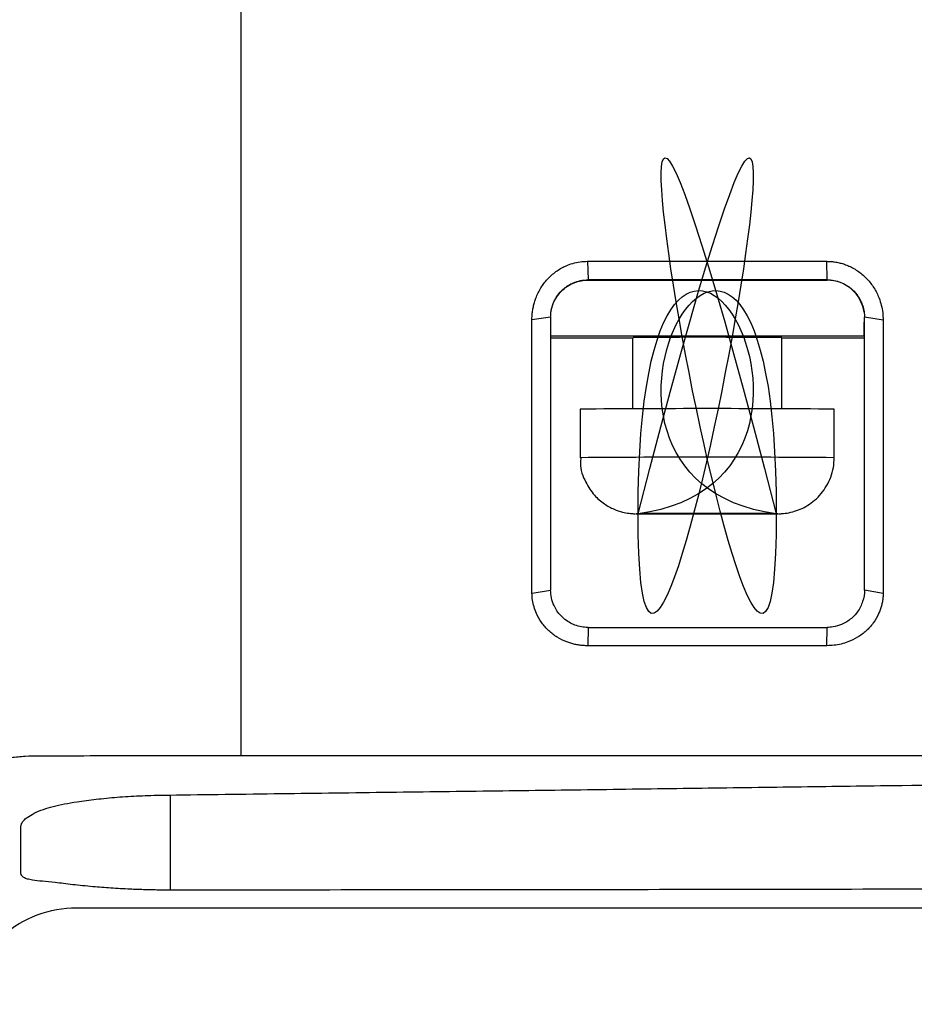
# Model space of a CAD drawing. Header units: millimetres. Extents: x -0.39 to 0.76, y -0.29 to 0.59.
# Tile 97 of 137: x 0.1625 to 0.1865, y 0.4381 to 0.4645. Entities that reach past the tile are written whole.
import ezdxf

# ---------------------------------------------------------------- set-up
doc = ezdxf.new("R2010")
doc.units = ezdxf.units.MM

msp = doc.modelspace()

# ---------------------------------------------------------------- linework, layer by layer
at = {"color": 7, "linetype": 'Continuous', "lineweight": 25}
for p, q in [((0.177737, 0.457991), (0.177751, 0.457493)), ((0.184151, 0.457494), (0.18414, 0.45799)), ((0.177751, 0.457488), (0.177751, 0.457493)), ((0.177751, 0.457488), (0.184151, 0.457488)), ((0.184151, 0.457488), (0.184151, 0.457494)), ((0.176751, 0.456493), (0.17625, 0.456419)), ((0.185141, 0.455988), (0.185141, 0.456365)), ((0.18565, 0.456415), (0.185151, 0.456493)), ((0.185151, 0.456492), (0.185151, 0.456493)), ((0.178952, 0.455931), (0.176741, 0.455931)), ((0.185141, 0.455988), (0.176751, 0.455988)), ((0.178941, 0.455953), (0.178941, 0.45404)), ((0.17896, 0.455931), (0.178957, 0.455948)), ((0.182941, 0.455531), (0.182941, 0.455947)), ((0.185141, 0.455931), (0.182941, 0.455931)), ((0.182941, 0.45404), (0.182941, 0.455531)), ((0.185151, 0.455493), (0.185141, 0.455493)), ((0.177541, 0.454031), (0.177541, 0.452731)), ((0.184341, 0.452731), (0.184341, 0.454031)), ((0.179091, 0.45123), (0.179093, 0.451233)), ((0.179091, 0.45123), (0.179091, 0.451233)), ((0.180116, 0.451233), (0.179112, 0.451233)), ((0.179112, 0.451229), (0.180116, 0.451229)), ((0.180504, 0.451237), (0.181377, 0.451237)), ((0.181377, 0.451225), (0.180504, 0.451225)), ((0.18277, 0.451233), (0.181766, 0.451233)), ((0.181766, 0.451229), (0.18277, 0.451229)), ((0.18279, 0.45123), (0.182788, 0.451233)), ((0.18279, 0.451233), (0.18279, 0.45123)), ((0.176252, 0.449107), (0.176751, 0.449189)), ((0.185151, 0.44919), (0.185651, 0.449102)), ((0.177751, 0.448189), (0.177742, 0.447697)), ((0.184145, 0.447698), (0.184151, 0.448189))]:
    msp.add_line(p, q, dxfattribs=at)
at = {"color": 9, "linetype": 'Continuous', "lineweight": 25}
msp.add_line((0.166574, 0.441155), (0.166574, 0.4437), dxfattribs=at)
at = {"color": 7, "linetype": 'Continuous', "lineweight": 25, "flags": 128}
for points in [[(0.179091, 0.451233), (0.179069, 0.451232), (0.179053, 0.451232), (0.179044, 0.451232), (0.179041, 0.451231), (0.179044, 0.451231), (0.179053, 0.45123), (0.179069, 0.45123), (0.179091, 0.45123)], [(0.18279, 0.45123), (0.182812, 0.45123), (0.182828, 0.45123), (0.182837, 0.451231), (0.182841, 0.451231), (0.182837, 0.451232), (0.182828, 0.451232), (0.182812, 0.451232), (0.18279, 0.451233)]]:
    msp.add_lwpolyline(points, dxfattribs=at)
at = {"color": 7, "linetype": 'Continuous', "lineweight": 25}
for centre, radius, start, end in [((0.184151, 0.456488), 0.000999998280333, 8.109785, 90.000122), ((0.180893, 0.186154), 0.2698010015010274, 89.565187, 90.411239), ((0.180941, 0.054325), 0.3997205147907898, 89.512639, 90.487361), ((0.180355, 0.270443), 0.1807943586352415, 89.977511, 90.393896), ((0.180355, 0.63202), 0.1807943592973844, 269.606104, 270.022489), ((0.180606, 0.347883), 0.1033509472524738, 90.099807, 90.2716), ((0.180606, 0.554579), 0.1033509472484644, 269.7284, 269.900193), ((0.180941, -0.125835), 0.5770719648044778, 89.956686, 90.043314), ((0.180941, 1.028297), 0.5770719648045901, 269.956686, 270.043314), ((0.181276, 0.347883), 0.1033509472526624, 89.7284, 89.900193), ((0.181276, 0.554579), 0.1033509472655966, 270.099807, 270.2716), ((0.181527, 0.270443), 0.1807943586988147, 89.606104, 90.022489), ((0.181527, 0.63202), 0.1807943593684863, 269.977511, 270.393896)]:
    msp.add_arc(centre, radius, start, end, dxfattribs=at)
at = {"color": 9, "linetype": 'Continuous', "lineweight": 25}
msp.add_arc((0.180941, 0.053025), 0.3997205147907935, 89.512639, 90.487361, dxfattribs=at)
at = {"color": 7, "linetype": 'Continuous', "lineweight": 25}
for points, knots in [([(0.1827898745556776, 0.4512325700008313), (0.1827898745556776, 0.4512326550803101), (0.1827898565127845, 0.4512327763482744), (0.1827898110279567, 0.4512329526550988), (0.1758587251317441, 0.4780990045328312), (0.1827898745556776, 0.4382679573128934), (0.1827898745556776, 0.4512325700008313)], [0.0009514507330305, 0.0009514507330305, 0.0009514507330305, 0.0009514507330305, 0.0010301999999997, 0.0010301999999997, 0.0010301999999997, 0.0010305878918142, 0.0010305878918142, 0.0010305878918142, 0.0010305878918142]), ([(0.1790914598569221, 0.4512329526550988), (0.1790914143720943, 0.4512327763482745), (0.1790913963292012, 0.4512326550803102), (0.1790913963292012, 0.4512325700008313), (0.1790913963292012, 0.4382679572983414), (0.1860225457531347, 0.4780990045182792), (0.1790914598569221, 0.4512329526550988)], [2.000000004e-07, 2.000000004e-07, 2.000000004e-07, 2.000000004e-07, 7.89492669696e-05, 7.89492669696e-05, 7.89492669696e-05, 7.93371587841e-05, 7.93371587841e-05, 7.93371587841e-05, 7.93371587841e-05]), ([(0.1684561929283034, 0.4689171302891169), (0.1684561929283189, 0.4689171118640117), (0.1684561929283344, 0.4689170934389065), (0.1684561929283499, 0.4689170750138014), (0.1684561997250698, 0.4608290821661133), (0.1684561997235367, 0.4527726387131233), (0.1684561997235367, 0.4447544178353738)], [0, 0, 0, 0, 2.2780812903e-06, 2.2780812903e-06, 2.2780812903e-06, 1.00000227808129, 1.00000227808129, 1.00000227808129, 1.00000227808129]), ([(0.1827898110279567, 0.4512296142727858), (0.1827898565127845, 0.4512296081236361), (0.1827898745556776, 0.4512296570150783), (0.1827898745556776, 0.4512297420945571), (0.1827898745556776, 0.4641943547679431), (0.1758587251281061, 0.4521666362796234), (0.1827898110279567, 0.4512296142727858)], [1.999999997e-07, 1.999999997e-07, 1.999999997e-07, 1.999999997e-07, 7.89492669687e-05, 7.89492669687e-05, 7.89492669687e-05, 7.90920051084e-05, 7.90920051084e-05, 7.90920051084e-05, 7.90920051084e-05]), ([(0.1790913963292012, 0.4512297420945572), (0.1790913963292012, 0.4512296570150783), (0.1790914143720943, 0.4512296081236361), (0.1790914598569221, 0.4512296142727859), (0.1860225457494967, 0.4521666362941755), (0.1790913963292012, 0.464194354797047), (0.1790913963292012, 0.4512297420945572)], [0.0009514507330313, 0.0009514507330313, 0.0009514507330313, 0.0009514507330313, 0.0010302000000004, 0.0010302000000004, 0.0010302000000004, 0.0010303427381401, 0.0010303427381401, 0.0010303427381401, 0.0010303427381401]), ([(0.1762498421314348, 0.4564194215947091), (0.1762506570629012, 0.4564592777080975), (0.1762522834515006, 0.4565388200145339), (0.1762656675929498, 0.4566574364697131), (0.1762870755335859, 0.4567748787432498), (0.1763173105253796, 0.4568911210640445), (0.1763749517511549, 0.4570622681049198), (0.1764796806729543, 0.4572794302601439), (0.1766613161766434, 0.4575199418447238), (0.1768852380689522, 0.4577210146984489), (0.1771189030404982, 0.4578561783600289), (0.1773388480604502, 0.4579379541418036), (0.1775361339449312, 0.4579826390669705), (0.1776697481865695, 0.4579881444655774), (0.1777366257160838, 0.4579909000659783)], [0, 0, 0, 0, 0.0500256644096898, 0.0998380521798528, 0.1496858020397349, 0.1998176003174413, 0.2504785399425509, 0.3762490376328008, 0.500253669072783, 0.6256267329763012, 0.7498936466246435, 0.8342442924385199, 0.9170348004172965, 1, 1, 1, 1]), ([(0.1777366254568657, 0.4579909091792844), (0.1788321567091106, 0.4579907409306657), (0.180966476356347, 0.4579904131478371), (0.1831009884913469, 0.4579901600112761), (0.1841398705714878, 0.4579900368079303)], [0, 0, 0, 0, 0.5132929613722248, 1, 1, 1, 1]), ([(0.1841398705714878, 0.4579900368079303), (0.1841806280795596, 0.4579890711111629), (0.1842617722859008, 0.4579871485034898), (0.1843824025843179, 0.457971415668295), (0.1845010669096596, 0.4579462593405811), (0.1846177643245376, 0.4579107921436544), (0.1847874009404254, 0.4578435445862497), (0.1850005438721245, 0.4577226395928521), (0.1852286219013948, 0.4575215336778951), (0.185414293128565, 0.4572804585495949), (0.1855337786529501, 0.4570381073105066), (0.1856047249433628, 0.4568137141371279), (0.1856431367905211, 0.4566158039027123), (0.1856477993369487, 0.4564823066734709), (0.1856501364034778, 0.4564153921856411)], [0, 0, 0, 0, 0.0502328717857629, 0.1000087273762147, 0.1496894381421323, 0.1996370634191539, 0.2502062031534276, 0.3746402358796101, 0.4999054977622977, 0.6240086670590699, 0.7497125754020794, 0.8335792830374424, 0.916582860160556, 1, 1, 1, 1]), ([(0.1767506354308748, 0.4564929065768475), (0.1767506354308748, 0.4565465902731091), (0.1767595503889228, 0.4566573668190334), (0.1768019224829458, 0.4568257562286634), (0.1768815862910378, 0.4570016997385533), (0.1769899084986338, 0.4571509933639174), (0.1770954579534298, 0.457251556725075), (0.1771727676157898, 0.457310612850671), (0.1772517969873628, 0.4573622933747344), (0.1773746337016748, 0.4574253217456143), (0.1775479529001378, 0.4574797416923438), (0.1776828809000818, 0.4574934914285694), (0.1777506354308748, 0.4574934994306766)], [2, 2, 2, 2, 2.3189437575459, 2.6578669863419, 3.026373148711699, 3.4651759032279, 3.7609084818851, 3.9098561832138, 4.059502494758, 4.3400444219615, 4.7593740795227, 5.1827840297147, 5.1827840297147, 5.1827840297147, 5.1827840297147]), ([(0.1767506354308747, 0.456487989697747), (0.1767506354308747, 0.4566058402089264), (0.1767721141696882, 0.4567329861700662), (0.1768695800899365, 0.4569791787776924), (0.1769458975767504, 0.4570974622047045), (0.1771411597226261, 0.4572927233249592), (0.1772594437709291, 0.4573690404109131), (0.1775056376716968, 0.4574665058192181), (0.177632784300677, 0.4574879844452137), (0.1777506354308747, 0.4574879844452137)], [0, 0, 0, 0, 0.25, 0.25, 0.5, 0.5, 0.75, 0.75, 1, 1, 1, 1]), ([(0.1841506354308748, 0.4574939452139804), (0.1830831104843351, 0.4574938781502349), (0.1809496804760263, 0.4574937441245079), (0.1788164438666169, 0.4574935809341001), (0.1777506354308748, 0.4574934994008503)], [0, 0, 0, 0, 0.5003796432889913, 0.9999999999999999, 0.9999999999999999, 0.9999999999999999, 0.9999999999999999]), ([(0.1841506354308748, 0.4574939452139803), (0.1842128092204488, 0.4574939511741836), (0.1843368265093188, 0.4574823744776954), (0.1845258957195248, 0.4574281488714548), (0.1847096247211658, 0.4573325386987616), (0.1848581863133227, 0.4572083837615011), (0.1849521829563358, 0.457095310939), (0.1850215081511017, 0.4569900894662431), (0.1850684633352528, 0.4568966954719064), (0.1851134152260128, 0.4567729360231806), (0.1851429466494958, 0.4566463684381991), (0.1851506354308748, 0.4565432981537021), (0.1851506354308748, 0.4564934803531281)], [2, 2, 2, 2, 2.3890124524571, 2.775286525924, 3.2205218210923, 3.6638572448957, 3.9562515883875, 4.113320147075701, 4.427362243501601, 4.585395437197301, 4.9059337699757, 5.2062793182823, 5.2062793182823, 5.2062793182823, 5.2062793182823]), ([(0.1767506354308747, 0.4564929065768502), (0.1767506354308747, 0.455883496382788), (0.1767506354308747, 0.4546646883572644), (0.1767506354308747, 0.4528381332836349), (0.1767506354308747, 0.4510127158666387), (0.1767506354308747, 0.4497969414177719), (0.1767506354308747, 0.4491890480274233)], [0, 0, 0, 0, 0.2500025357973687, 0.5000000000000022, 0.7499974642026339, 1, 1, 1, 1]), ([(0.1851506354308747, 0.4491895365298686), (0.1851506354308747, 0.4493415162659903), (0.1851506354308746, 0.4496454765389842), (0.1851506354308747, 0.4502533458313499), (0.1851506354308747, 0.4513175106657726), (0.1851506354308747, 0.452840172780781), (0.1851506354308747, 0.4546667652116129), (0.1851506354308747, 0.4558856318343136), (0.1851506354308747, 0.4564934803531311)], [0, 0, 0, 0, 0.0624997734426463, 0.1249998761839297, 0.2499999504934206, 0.4999999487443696, 0.7506500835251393, 0.9999999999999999, 0.9999999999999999, 0.9999999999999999, 0.9999999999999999]), ([(0.1775605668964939, 0.4527325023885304), (0.1775546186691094, 0.4526818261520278), (0.1775281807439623, 0.4524565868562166), (0.1776608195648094, 0.4520961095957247), (0.1778967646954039, 0.4517335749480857), (0.1781682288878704, 0.4514966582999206), (0.1784284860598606, 0.4513529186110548), (0.1786543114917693, 0.4512767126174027), (0.1788190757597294, 0.4512454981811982), (0.1789204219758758, 0.4512354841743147), (0.1789654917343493, 0.4512327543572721), (0.1789933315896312, 0.4512315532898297), (0.1790100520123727, 0.4512310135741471), (0.1790190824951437, 0.4512308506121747), (0.179021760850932, 0.4512308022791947)], [0, 0, 0, 0, 0.0621795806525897, 0.2763678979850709, 0.4472421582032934, 0.5909885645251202, 0.7116893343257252, 0.8092054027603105, 0.8815315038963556, 0.9170916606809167, 0.9374447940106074, 0.9565241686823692, 0.987105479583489, 1, 1, 1, 1]), ([(0.1828578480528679, 0.4512307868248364), (0.1828596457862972, 0.4512308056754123), (0.1828762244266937, 0.4512309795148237), (0.1828922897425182, 0.451231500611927), (0.1829557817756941, 0.4512350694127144), (0.183134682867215, 0.451252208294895), (0.1834509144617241, 0.451337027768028), (0.1838440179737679, 0.4515819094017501), (0.1841646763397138, 0.451967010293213), (0.1843219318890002, 0.4523794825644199), (0.1843359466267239, 0.4526429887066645), (0.1843406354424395, 0.4527311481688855)], [0, 0, 0, 0, 0.0064794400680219, 0.0597531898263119, 0.0815233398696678, 0.1163039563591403, 0.2876167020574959, 0.4730748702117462, 0.6770499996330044, 0.8919528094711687, 1, 1, 1, 1]), ([(0.1804256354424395, 0.45123708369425), (0.1804256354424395, 0.4512371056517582), (0.1804256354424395, 0.4512371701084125), (0.1804256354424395, 0.4512372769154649), (0.1804256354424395, 0.4512385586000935), (0.1804256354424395, 0.4512368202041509), (0.1804256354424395, 0.45123708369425)], [0, 0, 0, 0, 1, 1, 1, 1.000000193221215, 1.000000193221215, 1.000000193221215, 1.000000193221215]), ([(0.1814556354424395, 0.4512372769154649), (0.1814556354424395, 0.4512371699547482), (0.1814556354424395, 0.4512371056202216), (0.1814556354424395, 0.45123708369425), (0.1814556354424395, 0.4512368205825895), (0.1814556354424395, 0.4512385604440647), (0.1814556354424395, 0.4512372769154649)], [0, 0, 0, 0, 1, 1, 1, 1.000000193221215, 1.000000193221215, 1.000000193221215, 1.000000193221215]), ([(0.1777422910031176, 0.4476970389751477), (0.1777034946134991, 0.4476978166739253), (0.1776264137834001, 0.4476993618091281), (0.1775119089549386, 0.4477120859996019), (0.1773995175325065, 0.4477325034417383), (0.1772892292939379, 0.447761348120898), (0.1771270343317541, 0.4478170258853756), (0.1769210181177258, 0.4479187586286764), (0.176693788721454, 0.4480935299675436), (0.176504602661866, 0.4483072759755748), (0.1763784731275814, 0.4485277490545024), (0.1763023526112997, 0.4487343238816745), (0.1762604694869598, 0.4489189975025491), (0.1762546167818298, 0.4490441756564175), (0.1762516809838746, 0.4491069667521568)], [0, 0, 0, 0, 0.0508455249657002, 0.1010201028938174, 0.1507992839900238, 0.2004671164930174, 0.2503113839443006, 0.3755869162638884, 0.5000450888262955, 0.6252200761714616, 0.7497806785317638, 0.8336674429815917, 0.9165652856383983, 1, 1, 1, 1]), ([(0.1777506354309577, 0.4481885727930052), (0.1776314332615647, 0.4481885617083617), (0.1774825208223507, 0.4482155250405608), (0.1772932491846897, 0.4482960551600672), (0.1771609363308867, 0.4483738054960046), (0.1770259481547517, 0.4484916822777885), (0.1769165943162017, 0.4486288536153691), (0.1768279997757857, 0.4487877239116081), (0.1767656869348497, 0.4489761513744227), (0.1767506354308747, 0.4491182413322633), (0.1767506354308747, 0.4491890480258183)], [2, 2, 2, 2, 2.7229359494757, 2.9009643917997, 3.255645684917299, 3.6611600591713, 4.004418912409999, 4.3481386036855, 4.803672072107, 5.2596790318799, 5.2596790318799, 5.2596790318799, 5.2596790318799]), ([(0.1856509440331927, 0.449102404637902), (0.1856496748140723, 0.4490644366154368), (0.1856471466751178, 0.448988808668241), (0.1856313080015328, 0.4488764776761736), (0.185606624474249, 0.4487659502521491), (0.1855722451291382, 0.4486572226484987), (0.1855075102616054, 0.4484992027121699), (0.1853921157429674, 0.4483009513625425), (0.1852005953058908, 0.4480885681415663), (0.1849710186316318, 0.4479157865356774), (0.1847403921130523, 0.4478046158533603), (0.184526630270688, 0.4477391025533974), (0.1843373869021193, 0.4477039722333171), (0.1842090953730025, 0.4476997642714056), (0.1841445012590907, 0.4476976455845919)], [0, 0, 0, 0, 0.0502187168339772, 0.1000299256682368, 0.1497894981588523, 0.1998537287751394, 0.2505718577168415, 0.3752354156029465, 0.5002380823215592, 0.6244194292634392, 0.749899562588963, 0.8329204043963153, 0.9158762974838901, 1, 1, 1, 1]), ([(0.1851506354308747, 0.4491895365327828), (0.1851506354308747, 0.4490849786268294), (0.1851261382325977, 0.448928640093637), (0.1850556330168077, 0.4487583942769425), (0.1849798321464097, 0.4486223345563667), (0.1848826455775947, 0.4484982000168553), (0.1847437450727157, 0.4483789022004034), (0.1846331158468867, 0.448310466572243), (0.1844917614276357, 0.4482441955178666), (0.1843379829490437, 0.4481997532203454), (0.1842044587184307, 0.448188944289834), (0.1841506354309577, 0.4481889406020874)], [2, 2, 2, 2, 2.671782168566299, 2.996550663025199, 3.160177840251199, 3.6472677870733, 3.968389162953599, 4.278633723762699, 4.4347579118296, 4.910006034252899, 5.231180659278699, 5.231180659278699, 5.231180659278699, 5.231180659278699]), ([(0.1777506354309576, 0.4481885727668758), (0.1781858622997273, 0.4481886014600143), (0.1792524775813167, 0.4481886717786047), (0.1808469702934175, 0.4481887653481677), (0.1825450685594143, 0.4481888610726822), (0.1836117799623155, 0.4481889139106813), (0.1841506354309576, 0.4481889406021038)], [0, 0, 0, 0, 0.2040224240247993, 0.5000000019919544, 0.7474220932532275, 1, 1, 1, 1]), ([(0.1841445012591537, 0.4476976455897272), (0.1830774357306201, 0.4476975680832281), (0.1809432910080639, 0.4476974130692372), (0.1788092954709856, 0.4476971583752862), (0.1777422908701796, 0.4476970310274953)], [0, 0, 0, 0, 0.4999967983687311, 0.9999999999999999, 0.9999999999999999, 0.9999999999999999, 0.9999999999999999]), ([(0.1570793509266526, 0.439129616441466), (0.1570849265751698, 0.4392047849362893), (0.1570960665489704, 0.4393549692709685), (0.1571234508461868, 0.4395791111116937), (0.1571586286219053, 0.439801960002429), (0.1572023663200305, 0.4400234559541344), (0.1572801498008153, 0.4403521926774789), (0.1574122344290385, 0.4407829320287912), (0.1576273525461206, 0.4413036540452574), (0.1578905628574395, 0.4418030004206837), (0.1583050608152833, 0.4424360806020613), (0.1589321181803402, 0.4431495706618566), (0.1596827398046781, 0.4437326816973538), (0.1603360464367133, 0.4441061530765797), (0.1608493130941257, 0.4443384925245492), (0.161382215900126, 0.4445219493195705), (0.1618716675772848, 0.4446402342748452), (0.1623077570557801, 0.4447095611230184), (0.1626867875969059, 0.4447469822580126), (0.1629404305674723, 0.444751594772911), (0.1630673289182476, 0.4447539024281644)], [0, 0, 0, 0, 0.0251804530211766, 0.0503097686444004, 0.0754205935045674, 0.1005457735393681, 0.1257182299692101, 0.1882510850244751, 0.2507672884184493, 0.3134968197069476, 0.376192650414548, 0.5025193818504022, 0.627300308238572, 0.6892780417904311, 0.7510724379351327, 0.8130579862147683, 0.8748673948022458, 0.9166437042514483, 0.9582965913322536, 1, 1, 1, 1]), ([(0.1630673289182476, 0.4447539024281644), (0.1639717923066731, 0.444753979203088), (0.1657679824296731, 0.4447541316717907), (0.1675643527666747, 0.4447541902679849), (0.1684561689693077, 0.4447542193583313)], [0, 0, 0, 0, 0.5035454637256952, 1, 1, 1, 1]), ([(0.1663654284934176, 0.4436977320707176), (0.1673591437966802, 0.4437108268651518), (0.1693252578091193, 0.4437367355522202), (0.1722428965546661, 0.4437745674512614), (0.1750969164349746, 0.4438108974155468), (0.1778875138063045, 0.4438474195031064), (0.180614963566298, 0.4438844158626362), (0.1832792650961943, 0.443920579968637), (0.1864144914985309, 0.4439621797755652), (0.1900036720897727, 0.4440067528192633), (0.1940296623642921, 0.4440496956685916), (0.1979405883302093, 0.4440818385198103), (0.2017358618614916, 0.4441030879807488), (0.2042274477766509, 0.4441059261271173), (0.2054538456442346, 0.4441073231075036)], [0, 0, 0, 0, 0.0763314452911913, 0.15102547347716, 0.2240694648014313, 0.2954824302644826, 0.3652742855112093, 0.4334422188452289, 0.4999824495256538, 0.6058937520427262, 0.7088628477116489, 0.8088774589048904, 0.9059264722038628, 1, 1, 1, 1]), ([(0.1625736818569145, 0.4428667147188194), (0.1625745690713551, 0.4428787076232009), (0.162576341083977, 0.4429026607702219), (0.1625907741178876, 0.4429403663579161), (0.1626138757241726, 0.4429790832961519), (0.1626465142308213, 0.4430187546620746), (0.1626885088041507, 0.443059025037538), (0.1627690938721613, 0.4431229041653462), (0.1629149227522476, 0.4432115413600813), (0.1631526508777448, 0.4433136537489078), (0.1634279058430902, 0.4433993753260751), (0.163731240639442, 0.4434623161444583), (0.1641109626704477, 0.4435266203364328), (0.1645789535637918, 0.4435896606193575), (0.1650492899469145, 0.4436356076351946), (0.1654425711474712, 0.4436638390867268), (0.165745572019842, 0.443680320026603), (0.1660534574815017, 0.4436922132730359), (0.1662612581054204, 0.443695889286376), (0.1663654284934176, 0.4436977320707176)], [0, 0, 0, 0, 0.0321467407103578, 0.0642059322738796, 0.0962459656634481, 0.1283329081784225, 0.1605300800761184, 0.1929062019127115, 0.2805997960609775, 0.3686917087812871, 0.4443266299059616, 0.5187689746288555, 0.5933571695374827, 0.6949707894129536, 0.7961675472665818, 0.8473623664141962, 0.898188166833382, 0.9489617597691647, 1, 1, 1, 1]), ([(0.1625736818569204, 0.4416064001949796), (0.1625736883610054, 0.4417331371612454), (0.1625737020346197, 0.4419995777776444), (0.1625737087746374, 0.4424136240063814), (0.1625736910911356, 0.4427112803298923), (0.1625736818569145, 0.4428667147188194)], [0, 0, 0, 0, 0.3023862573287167, 0.635710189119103, 1, 1, 1, 1]), ([(0.1665736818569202, 0.4411547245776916), (0.166512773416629, 0.4411548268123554), (0.1663912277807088, 0.4411550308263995), (0.166209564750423, 0.4411570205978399), (0.166029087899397, 0.4411602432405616), (0.1658497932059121, 0.4411648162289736), (0.1656716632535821, 0.441170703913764), (0.1653781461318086, 0.4411826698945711), (0.164977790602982, 0.4412051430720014), (0.164457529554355, 0.4412485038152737), (0.1639478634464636, 0.4412985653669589), (0.1634970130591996, 0.441359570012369), (0.1631359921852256, 0.441389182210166), (0.1628981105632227, 0.4414161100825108), (0.1627405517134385, 0.4414492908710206), (0.1626444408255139, 0.4414885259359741), (0.1625845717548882, 0.441539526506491), (0.1625773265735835, 0.4415840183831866), (0.1625736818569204, 0.4416064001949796)], [0, 0, 0, 0, 0.0290088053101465, 0.0578884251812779, 0.0867017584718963, 0.1155119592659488, 0.1443820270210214, 0.1733743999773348, 0.2599036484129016, 0.3461853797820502, 0.4523533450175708, 0.5593608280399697, 0.6531493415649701, 0.7477559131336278, 0.8111369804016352, 0.873802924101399, 0.9365160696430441, 1, 1, 1, 1]), ([(0.2054538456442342, 0.4412031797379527), (0.2036491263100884, 0.4412025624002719), (0.2001628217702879, 0.4412013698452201), (0.1951180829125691, 0.441194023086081), (0.1904427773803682, 0.4411856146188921), (0.184221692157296, 0.4411734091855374), (0.1763063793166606, 0.4411601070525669), (0.1698263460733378, 0.441156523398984), (0.1665736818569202, 0.4411547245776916)], [0, 0, 0, 0, 0.1392523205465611, 0.2690035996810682, 0.3892529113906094, 0.4999999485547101, 0.7490240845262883, 1, 1, 1, 1]), ([(0.1610896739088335, 0.4380968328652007), (0.1611882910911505, 0.4388049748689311), (0.1615519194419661, 0.4394760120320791), (0.1626311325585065, 0.4404148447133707), (0.1633466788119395, 0.4406826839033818), (0.1640625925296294, 0.4406825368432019)], [0, 0, 0, 0, 0.5, 0.5, 1, 1, 1, 1]), ([(0.1640625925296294, 0.4406825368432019), (0.164395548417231, 0.4406824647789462), (0.1647285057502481, 0.4406823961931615), (0.1672389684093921, 0.4406819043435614), (0.1715940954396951, 0.4406813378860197), (0.1850580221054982, 0.4406809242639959), (0.1963451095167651, 0.4406825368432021), (0.2054538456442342, 0.440682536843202)], [3.331036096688, 3.331036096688, 3.331036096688, 3.331036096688, 3.3801780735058, 3.3801780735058, 3.7015597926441, 4.0229415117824, 5.3672068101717, 5.3672068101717, 5.3672068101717, 5.3672068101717])]:
    msp.add_open_spline(points, degree=3, knots=knots, dxfattribs=at)
for points in [[(0.1762516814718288, 0.4491069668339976), (0.1762511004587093, 0.4515414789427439), (0.1762504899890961, 0.4539790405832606), (0.1762498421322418, 0.4564194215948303)], [(0.1856501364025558, 0.4564153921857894), (0.1856504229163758, 0.4539747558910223), (0.1856506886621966, 0.4515370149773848), (0.1856509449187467, 0.4491024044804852)], [(0.1790914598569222, 0.4512329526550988), (0.1790982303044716, 0.4512328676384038), (0.1791049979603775, 0.4512328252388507), (0.1791117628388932, 0.4512328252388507)], [(0.1791117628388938, 0.4512294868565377), (0.1791049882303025, 0.4512294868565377), (0.1790982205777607, 0.4512295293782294), (0.1790914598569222, 0.4512296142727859)], [(0.1805043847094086, 0.4512371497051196), (0.1804781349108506, 0.4512371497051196), (0.1804518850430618, 0.451237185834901), (0.1804256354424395, 0.4512372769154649)], [(0.1804256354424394, 0.4512252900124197), (0.1804518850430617, 0.4512251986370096), (0.1804781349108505, 0.4512251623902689), (0.1805043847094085, 0.4512251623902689)], [(0.1814556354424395, 0.4512372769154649), (0.1814293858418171, 0.451237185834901), (0.1814031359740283, 0.4512371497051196), (0.1813768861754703, 0.4512371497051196)], [(0.1813768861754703, 0.4512251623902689), (0.1814031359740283, 0.4512251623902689), (0.1814293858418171, 0.4512251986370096), (0.1814556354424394, 0.4512252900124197)], [(0.1827695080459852, 0.4512328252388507), (0.1827762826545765, 0.4512328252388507), (0.1827830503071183, 0.4512328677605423), (0.1827898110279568, 0.4512329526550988)], [(0.1827898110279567, 0.4512296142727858), (0.1827830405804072, 0.4512295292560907), (0.1827762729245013, 0.4512294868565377), (0.1827695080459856, 0.4512294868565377)], [(0.1684562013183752, 0.4447544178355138), (0.1712292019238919, 0.4447547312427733), (0.1740024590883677, 0.4447550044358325), (0.1767759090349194, 0.444755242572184)], [(0.1767759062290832, 0.4447558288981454), (0.1863338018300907, 0.4447561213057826), (0.1958939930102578, 0.4447561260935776), (0.2054538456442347, 0.4447558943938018)]]:
    msp.add_open_spline(points, degree=3, dxfattribs=at)

doc.saveas('drawing.dxf')
